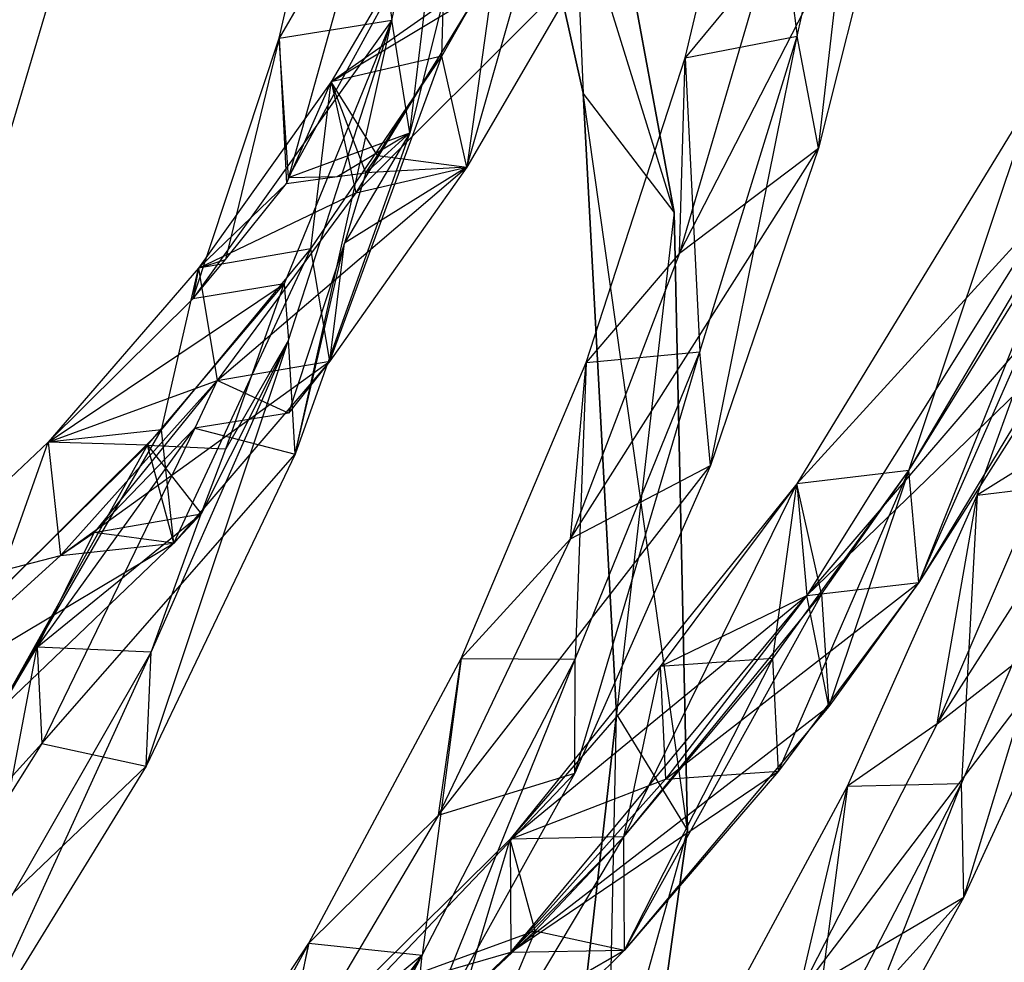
# Model space of a CAD drawing. Extents: x 5.4 to 34.8, y -14.7 to 14.7.
# Tile 189 of 251: x 28.4 to 31, y -0.9 to 1.5. Entities that reach past the tile are written whole.
import ezdxf

# ---------------------------------------------------------------- set-up
doc = ezdxf.new("R2010")
doc.units = 0
doc.header["$LTSCALE"] = 2.54
doc.layers.get('0').update_dxf_attribs({"color": 13, "linetype": 'CONTINUOUS'})

# ---------------------------------------------------------------- blocks, each defined once
blk = doc.blocks.new('BOHO_S_PM_7777_STL')
at = {"color": 0}
for p, q in [((30.1526, 1.027, 19.3975), (29.5598, 2.9329, 19.3975)), ((29.5598, 2.9329, 19.3975), (29.9139, 1.3395, 19.3975)), ((30.1526, 1.027, 19.3975), (29.5598, 2.9329, 19.3975)), ((29.9139, 1.3395, 19.3975), (29.5598, 2.9329, 19.1975)), ((29.5598, 2.9329, 19.1975), (29.9139, 1.3395, 19.1975)), ((29.9139, 1.3395, 19.3975), (29.5598, 2.9329, 19.1975)), ((29.5598, 2.9329, 19.3975), (29.9139, 1.3395, 19.3975)), ((29.5598, 2.9329, 19.1975), (29.9139, 1.3395, 19.1975)), ((30.1526, 1.027, 19.3975), (29.858, 2.6228, 19.3975)), ((29.858, 2.6228, 19.1975), (29.9139, 1.3395, 19.1975)), ((29.858, 2.6228, 19.1975), (29.9139, 1.3395, 19.1975)), ((29.858, 2.6228, 19.1975), (30.1526, 1.027, 19.1975)), ((29.858, 2.6228, 19.1975), (30.1526, 1.027, 19.1975)), ((29.858, 2.6228, 19.1975), (30.1526, 1.027, 19.3975)), ((29.858, 2.6228, 19.1975), (30.1526, 1.027, 19.3975)), ((30.1526, 1.027, 19.3975), (29.858, 2.6228, 19.3975)), ((29.4109, 1.5318, 20.1586), (29.5979, 2.3871, 19.7535)), ((29.4109, 1.5318, 20.1586), (29.5979, 2.3871, 19.7535)), ((29.4583, 1.2357, 20.164), (29.5979, 2.3871, 19.7535)), ((29.4583, 1.2357, 20.164), (29.5979, 2.3871, 19.7535)), ((30.4759, 1.4894, 18.9239), (30.6627, 2.3341, 18.4955)), ((30.4759, 1.4894, 18.9239), (30.6627, 2.3341, 18.4955)), ((30.5318, 1.1952, 18.9428), (30.6627, 2.3341, 18.4955)), ((30.5318, 1.1952, 18.9428), (30.6627, 2.3341, 18.4955)), ((29.1147, 1.4845, 20.1641), (29.3078, 2.3108, 19.7575)), ((29.1147, 1.4845, 20.1641), (29.3078, 2.3108, 19.7575)), ((29.3078, 2.3108, 19.7575), (29.4109, 1.5318, 20.1586)), ((29.3078, 2.3108, 19.7575), (29.4109, 1.5318, 20.1586)), ((30.1812, 1.4331, 18.9191), (30.375, 2.2499, 18.4835)), ((30.1812, 1.4331, 18.9191), (30.375, 2.2499, 18.4835)), ((30.375, 2.2499, 18.4835), (30.4759, 1.4894, 18.9239)), ((30.375, 2.2499, 18.4835), (30.4759, 1.4894, 18.9239)), ((29.1395, 1.1187, 20.2033), (29.6743, 2.0972, 19.7621)), ((29.1395, 1.1187, 20.2033), (29.6743, 2.0972, 19.7621)), ((29.6743, 2.0972, 19.7621), (29.4583, 1.2357, 20.164)), ((29.6743, 2.0972, 19.7621), (29.4583, 1.2357, 20.164)), ((30.1661, 0.9195, 19.0518), (30.7456, 2.047, 18.5218)), ((30.1661, 0.9195, 19.0518), (30.7456, 2.047, 18.5218)), ((30.7456, 2.047, 18.5218), (30.5318, 1.1952, 18.9428)), ((30.7456, 2.047, 18.5218), (30.5318, 1.1952, 18.9428)), ((29.5426, 1.4367, 19.9279), (29.8419, 1.9689, 19.4599)), ((29.5426, 1.4367, 19.9279), (29.8419, 1.9689, 19.4599)), ((29.6075, 1.1457, 19.8953), (29.8419, 1.9689, 19.4599)), ((29.6075, 1.1457, 19.8953), (29.8419, 1.9689, 19.4599)), ((29.3567, 1.8981, 19.8256), (29.1147, 1.4845, 20.1641)), ((29.3567, 1.8981, 19.8256), (29.1147, 1.4845, 20.1641)), ((29.3567, 1.8981, 19.8256), (29.1395, 1.1187, 20.2033)), ((29.3567, 1.8981, 19.8256), (29.1395, 1.1187, 20.2033)), ((29.5554, 1.886, 19.4947), (29.2511, 1.3693, 19.9546)), ((29.5554, 1.886, 19.4947), (29.2511, 1.3693, 19.9546)), ((29.5554, 1.886, 19.4947), (29.2511, 1.3693, 19.9546)), ((29.5426, 1.4367, 19.9279), (29.5554, 1.886, 19.4947)), ((29.5426, 1.4367, 19.9279), (29.5554, 1.886, 19.4947)), ((28.5818, 1.8235, 20.9601), (28.3174, 0.9346, 21.3575)), ((28.5818, 1.8235, 20.9601), (28.3174, 0.9346, 21.3575)), ((29.3161, 1.0783, 19.922), (29.9205, 1.6822, 19.4188)), ((29.3161, 1.0783, 19.922), (29.9205, 1.6822, 19.4188)), ((29.9205, 1.6822, 19.4188), (29.6075, 1.1457, 19.8953)), ((29.9205, 1.6822, 19.4188), (29.6075, 1.1457, 19.8953)), ((29.9205, 1.6822, 19.4188), (29.6075, 1.1457, 19.8953)), ((30.3919, 1.6878, 18.6531), (30.1661, 0.9195, 19.0518)), ((30.3919, 1.6878, 18.6531), (30.1661, 0.9195, 19.0518)), ((30.3919, 1.6878, 18.6531), (30.1812, 1.4331, 18.9191)), ((30.3919, 1.6878, 18.6531), (30.1812, 1.4331, 18.9191)), ((29.6809, 1.6702, 19.7198), (29.2511, 1.3693, 19.9546)), ((29.6809, 1.6702, 19.7198), (29.2511, 1.3693, 19.9546)), ((29.3735, 1.1762, 20.1665), (29.6809, 1.6702, 19.7198)), ((29.3735, 1.1762, 20.1665), (29.6809, 1.6702, 19.7198)), ((29.6809, 1.6702, 19.7198), (29.6075, 1.1457, 19.8953)), ((29.6809, 1.6702, 19.7198), (29.6075, 1.1457, 19.8953)), ((29.2511, 1.3693, 19.9546), (29.634, 1.5993, 19.4536)), ((29.2511, 1.3693, 19.9546), (29.634, 1.5993, 19.4536)), ((29.634, 1.5993, 19.4536), (29.3161, 1.0783, 19.922)), ((29.634, 1.5993, 19.4536), (29.3161, 1.0783, 19.922)), ((29.4109, 1.5318, 20.1586), (28.8885, 0.7993, 20.5025)), ((29.4109, 1.5318, 20.1586), (28.8885, 0.7993, 20.5025)), ((29.1147, 1.4845, 20.1641), (29.4109, 1.5318, 20.1586)), ((29.1147, 1.4845, 20.1641), (29.4109, 1.5318, 20.1586)), ((29.4109, 1.5318, 20.1586), (29.1284, 0.8389, 20.4875)), ((29.4109, 1.5318, 20.1586), (29.1284, 0.8389, 20.4875)), ((29.1395, 0.6913, 20.5597), (29.4109, 1.5318, 20.1586)), ((29.1395, 0.6913, 20.5597), (29.4109, 1.5318, 20.1586)), ((29.1568, 0.3919, 20.5628), (29.4109, 1.5318, 20.1586)), ((29.1568, 0.3919, 20.5628), (29.4109, 1.5318, 20.1586)), ((29.4583, 1.2357, 20.164), (29.4109, 1.5318, 20.1586)), ((29.4583, 1.2357, 20.164), (29.4109, 1.5318, 20.1586)), ((28.8885, 0.7993, 20.5025), (29.1147, 1.4845, 20.1641)), ((28.8885, 0.7993, 20.5025), (29.1147, 1.4845, 20.1641)), ((29.1147, 1.4845, 20.1641), (28.9737, 0.9026, 20.4016)), ((29.1147, 1.4845, 20.1641), (28.9737, 0.9026, 20.4016)), ((29.1147, 1.4845, 20.1641), (29.1342, 1.1027, 20.2111)), ((29.1395, 1.1187, 20.2033), (29.1147, 1.4845, 20.1641)), ((29.1395, 1.1187, 20.2033), (29.1147, 1.4845, 20.1641)), ((29.1147, 1.4845, 20.1641), (29.1342, 1.1027, 20.2111)), ((30.1812, 1.4331, 18.9191), (30.4759, 1.4894, 18.9239)), ((30.1812, 1.4331, 18.9191), (30.4759, 1.4894, 18.9239)), ((30.2203, 0.6601, 19.3426), (30.4759, 1.4894, 18.9239)), ((30.2203, 0.6601, 19.3426), (30.4759, 1.4894, 18.9239)), ((30.248, 0.3617, 19.3556), (30.4759, 1.4894, 18.9239)), ((30.248, 0.3617, 19.3556), (30.4759, 1.4894, 18.9239)), ((30.5318, 1.1952, 18.9428), (30.4759, 1.4894, 18.9239)), ((30.5318, 1.1952, 18.9428), (30.4759, 1.4894, 18.9239)), ((29.1982, 0.9306, 20.3987), (29.5426, 1.4367, 19.9279)), ((29.1982, 0.9306, 20.3987), (29.5426, 1.4367, 19.9279)), ((29.2478, 0.6358, 20.3758), (29.5426, 1.4367, 19.9279)), ((29.2478, 0.6358, 20.3758), (29.5426, 1.4367, 19.9279)), ((29.5426, 1.4367, 19.9279), (29.2511, 1.3693, 19.9546)), ((29.5426, 1.4367, 19.9279), (29.2511, 1.3693, 19.9546)), ((29.6075, 1.1457, 19.8953), (29.5426, 1.4367, 19.9279)), ((29.6075, 1.1457, 19.8953), (29.5426, 1.4367, 19.9279)), ((29.9215, 0.6324, 19.3432), (30.1812, 1.4331, 18.9191)), ((29.9215, 0.6324, 19.3432), (30.1812, 1.4331, 18.9191)), ((30.1661, 0.9195, 19.0518), (30.1812, 1.4331, 18.9191)), ((30.1661, 0.9195, 19.0518), (30.1812, 1.4331, 18.9191)), ((30.1812, 1.4331, 18.9191), (30.2203, 0.6601, 19.3426)), ((30.1812, 1.4331, 18.9191), (30.2203, 0.6601, 19.3426)), ((30.769, 0.3488, 18.5236), (31.3859, 1.395, 17.5722)), ((30.769, 0.3488, 18.5236), (31.3859, 1.395, 17.5722)), ((30.7949, 0.0546, 18.4696), (31.3859, 1.395, 17.5722)), ((30.7949, 0.0546, 18.4696), (31.3859, 1.395, 17.5722)), ((29.2511, 1.3693, 19.9546), (28.9028, 0.8801, 20.417)), ((29.2511, 1.3693, 19.9546), (28.9028, 0.8801, 20.417)), ((29.2511, 1.3693, 19.9546), (28.9028, 0.8801, 20.417)), ((29.1342, 1.1027, 20.2111), (29.2511, 1.3693, 19.9546)), ((29.1342, 1.1027, 20.2111), (29.2511, 1.3693, 19.9546)), ((29.1982, 0.9306, 20.3987), (29.2511, 1.3693, 19.9546)), ((29.1982, 0.9306, 20.3987), (29.2511, 1.3693, 19.9546)), ((29.2511, 1.3693, 19.9546), (29.3161, 1.0783, 19.922)), ((29.2511, 1.3693, 19.9546), (29.3161, 1.0783, 19.922)), ((29.3425, 1.131, 20.2086), (29.2511, 1.3693, 19.9546)), ((29.3735, 1.1762, 20.1665), (29.2511, 1.3693, 19.9546)), ((29.3425, 1.131, 20.2086), (29.2511, 1.3693, 19.9546)), ((29.3735, 1.1762, 20.1665), (29.2511, 1.3693, 19.9546)), ((30.1875, -0.5953, 19.3975), (29.9139, 1.3395, 19.3975)), ((29.9139, 1.3395, 19.3975), (30.0008, -0.2905, 19.3975)), ((30.1875, -0.5953, 19.3975), (29.9139, 1.3395, 19.3975)), ((30.1526, 1.027, 19.3975), (29.9139, 1.3395, 19.3975)), ((30.1526, 1.027, 19.3975), (29.9139, 1.3395, 19.3975)), ((30.0008, -0.2905, 19.3975), (29.9139, 1.3395, 19.1975)), ((29.9139, 1.3395, 19.1975), (30.0008, -0.2905, 19.1975)), ((30.0008, -0.2905, 19.3975), (29.9139, 1.3395, 19.1975)), ((29.9139, 1.3395, 19.3975), (30.0008, -0.2905, 19.3975)), ((29.9139, 1.3395, 19.3975), (29.9139, 1.3395, 19.1975)), ((29.9139, 1.3395, 19.3975), (29.9139, 1.3395, 19.1975)), ((30.1526, 1.027, 19.1975), (29.9139, 1.3395, 19.1975)), ((30.1526, 1.027, 19.1975), (29.9139, 1.3395, 19.1975)), ((29.9139, 1.3395, 19.1975), (30.0008, -0.2905, 19.1975)), ((31.099, 1.3372, 17.6383), (30.4751, 0.314, 18.5741)), ((31.099, 1.3372, 17.6383), (30.4751, 0.314, 18.5741)), ((30.769, 0.3488, 18.5236), (31.099, 1.3372, 17.6383)), ((30.769, 0.3488, 18.5236), (31.099, 1.3372, 17.6383)), ((30.769, 0.3488, 18.5236), (31.099, 1.3372, 17.6383)), ((29.1395, 1.1187, 20.2033), (29.4583, 1.2357, 20.164)), ((29.1395, 1.1187, 20.2033), (29.4583, 1.2357, 20.164)), ((29.4583, 1.2357, 20.164), (29.1568, 0.3919, 20.5628)), ((29.4583, 1.2357, 20.164), (29.1568, 0.3919, 20.5628)), ((29.2672, 1.1208, 20.2095), (29.4583, 1.2357, 20.164)), ((29.2672, 1.1208, 20.2095), (29.4583, 1.2357, 20.164)), ((29.4583, 1.2357, 20.164), (29.2862, 0.9461, 20.2966)), ((29.4583, 1.2357, 20.164), (29.2862, 0.9461, 20.2966)), ((29.3425, 1.131, 20.2086), (29.4583, 1.2357, 20.164)), ((29.3425, 1.131, 20.2086), (29.4583, 1.2357, 20.164)), ((29.8806, 0.1694, 19.4422), (30.5318, 1.1952, 18.9428)), ((29.8806, 0.1694, 19.4422), (30.5318, 1.1952, 18.9428)), ((30.1661, 0.9195, 19.0518), (30.5318, 1.1952, 18.9428)), ((30.1661, 0.9195, 19.0518), (30.5318, 1.1952, 18.9428)), ((30.5318, 1.1952, 18.9428), (30.248, 0.3617, 19.3556)), ((30.5318, 1.1952, 18.9428), (30.248, 0.3617, 19.3556)), ((29.3425, 1.131, 20.2086), (29.3735, 1.1762, 20.1665)), ((29.3425, 1.131, 20.2086), (29.3735, 1.1762, 20.1665)), ((29.3735, 1.1762, 20.1665), (29.6075, 1.1457, 19.8953)), ((29.3735, 1.1762, 20.1665), (29.6075, 1.1457, 19.8953)), ((28.9523, 0.5853, 20.3941), (29.6075, 1.1457, 19.8953)), ((28.9523, 0.5853, 20.3941), (29.6075, 1.1457, 19.8953)), ((29.6075, 1.1457, 19.8953), (29.2478, 0.6358, 20.3758)), ((29.6075, 1.1457, 19.8953), (29.2478, 0.6358, 20.3758)), ((29.6075, 1.1457, 19.8953), (29.2478, 0.6358, 20.3758)), ((29.6075, 1.1457, 19.8953), (29.2862, 0.9461, 20.2966)), ((29.6075, 1.1457, 19.8953), (29.2862, 0.9461, 20.2966)), ((29.3161, 1.0783, 19.922), (29.6075, 1.1457, 19.8953)), ((29.3161, 1.0783, 19.922), (29.6075, 1.1457, 19.8953)), ((29.6075, 1.1457, 19.8953), (29.3425, 1.131, 20.2086)), ((29.6075, 1.1457, 19.8953), (29.3425, 1.131, 20.2086)), ((29.1342, 1.1027, 20.2111), (29.2672, 1.1208, 20.2095)), ((29.1342, 1.1027, 20.2111), (29.2672, 1.1208, 20.2095)), ((29.1395, 1.1187, 20.2033), (29.1342, 1.1027, 20.2111)), ((29.1395, 1.1187, 20.2033), (29.1342, 1.1027, 20.2111)), ((29.1395, 1.1187, 20.2033), (29.2672, 1.1208, 20.2095)), ((29.1395, 1.1187, 20.2033), (29.2672, 1.1208, 20.2095)), ((29.2672, 1.1208, 20.2095), (29.3425, 1.131, 20.2086)), ((29.2672, 1.1208, 20.2095), (29.3425, 1.131, 20.2086)), ((29.3425, 1.131, 20.2086), (29.2862, 0.9461, 20.2966)), ((29.3425, 1.131, 20.2086), (29.2862, 0.9461, 20.2966)), ((29.1342, 1.1027, 20.2111), (28.9028, 0.8801, 20.417)), ((29.1342, 1.1027, 20.2111), (28.9028, 0.8801, 20.417)), ((28.9737, 0.9026, 20.4016), (29.1342, 1.1027, 20.2111)), ((28.9737, 0.9026, 20.4016), (29.1342, 1.1027, 20.2111)), ((30.501, 0.0198, 18.5201), (31.4303, 1.1046, 17.5111)), ((30.501, 0.0198, 18.5201), (31.4303, 1.1046, 17.5111)), ((31.4303, 1.1046, 17.5111), (30.7949, 0.0546, 18.4696)), ((31.4303, 1.1046, 17.5111), (30.7949, 0.0546, 18.4696)), ((28.9028, 0.8801, 20.417), (29.3161, 1.0783, 19.922)), ((28.9028, 0.8801, 20.417), (29.3161, 1.0783, 19.922)), ((29.3161, 1.0783, 19.922), (28.9523, 0.5853, 20.3941)), ((29.3161, 1.0783, 19.922), (28.9523, 0.5853, 20.3941)), ((30.948, 0.2837, 18.0347), (31.2308, 1.0659, 17.5712)), ((30.948, 0.2837, 18.0347), (31.2308, 1.0659, 17.5712)), ((30.4751, 0.314, 18.5741), (31.1434, 1.0468, 17.5773)), ((30.4751, 0.314, 18.5741), (31.1434, 1.0468, 17.5773)), ((31.1434, 1.0468, 17.5773), (30.501, 0.0198, 18.5201)), ((31.1434, 1.0468, 17.5773), (30.501, 0.0198, 18.5201)), ((31.1434, 1.0468, 17.5773), (30.501, 0.0198, 18.5201)), ((30.1526, 1.027, 19.1975), (30.0008, -0.2905, 19.1975)), ((30.1526, 1.027, 19.1975), (30.0008, -0.2905, 19.1975)), ((30.1875, -0.5953, 19.3975), (30.1526, 1.027, 19.3975)), ((30.1526, 1.027, 19.1975), (30.1875, -0.5953, 19.1975)), ((30.1526, 1.027, 19.1975), (30.1875, -0.5953, 19.1975)), ((30.1526, 1.027, 19.1975), (30.1875, -0.5953, 19.3975)), ((30.1526, 1.027, 19.1975), (30.1875, -0.5953, 19.3975)), ((30.1526, 1.027, 19.1975), (30.1526, 1.027, 19.3975)), ((30.1875, -0.5953, 19.3975), (30.1526, 1.027, 19.3975)), ((30.1526, 1.027, 19.1975), (30.1526, 1.027, 19.3975)), ((30.769, 0.3488, 18.5236), (31.1698, 0.9964, 17.9311)), ((30.769, 0.3488, 18.5236), (31.1698, 0.9964, 17.9311)), ((31.1698, 0.9964, 17.9311), (30.7949, 0.0546, 18.4696)), ((31.1698, 0.9964, 17.9311), (30.7949, 0.0546, 18.4696)), ((29.2862, 0.9461, 20.2966), (29.1391, 0.4995, 20.5104)), ((29.2862, 0.9461, 20.2966), (29.1391, 0.4995, 20.5104)), ((29.1568, 0.3919, 20.5628), (29.2862, 0.9461, 20.2966)), ((29.1568, 0.3919, 20.5628), (29.2862, 0.9461, 20.2966)), ((29.2478, 0.6358, 20.3758), (29.2862, 0.9461, 20.2966)), ((29.2478, 0.6358, 20.3758), (29.2862, 0.9461, 20.2966)), ((28.8062, 0.4554, 20.8745), (29.1982, 0.9306, 20.3987)), ((28.8062, 0.4554, 20.8745), (29.1982, 0.9306, 20.3987)), ((28.8385, 0.1577, 20.8625), (29.1982, 0.9306, 20.3987)), ((28.8385, 0.1577, 20.8625), (29.1982, 0.9306, 20.3987)), ((29.1982, 0.9306, 20.3987), (28.9028, 0.8801, 20.417)), ((29.1982, 0.9306, 20.3987), (28.9028, 0.8801, 20.417)), ((29.2478, 0.6358, 20.3758), (29.1982, 0.9306, 20.3987)), ((29.2478, 0.6358, 20.3758), (29.1982, 0.9306, 20.3987)), ((30.1661, 0.9195, 19.0518), (29.8806, 0.1694, 19.4422)), ((30.1661, 0.9195, 19.0518), (29.8806, 0.1694, 19.4422)), ((30.1661, 0.9195, 19.0518), (29.9215, 0.6324, 19.3432)), ((30.1661, 0.9195, 19.0518), (29.9215, 0.6324, 19.3432)), ((28.9028, 0.8801, 20.417), (28.5079, 0.4231, 20.8839)), ((28.9028, 0.8801, 20.417), (28.5079, 0.4231, 20.8839)), ((28.9028, 0.8801, 20.417), (28.5079, 0.4231, 20.8839)), ((28.8062, 0.4554, 20.8745), (28.9028, 0.8801, 20.417)), ((28.8062, 0.4554, 20.8745), (28.9028, 0.8801, 20.417)), ((28.8885, 0.7993, 20.5025), (28.9737, 0.9026, 20.4016)), ((28.8885, 0.7993, 20.5025), (28.9737, 0.9026, 20.4016)), ((28.9028, 0.8801, 20.417), (28.8885, 0.7993, 20.5025)), ((28.9028, 0.8801, 20.417), (28.8885, 0.7993, 20.5025)), ((28.9028, 0.8801, 20.417), (28.9737, 0.9026, 20.4016)), ((28.9028, 0.8801, 20.417), (28.9737, 0.9026, 20.4016)), ((28.9028, 0.8801, 20.417), (28.9523, 0.5853, 20.3941)), ((28.9028, 0.8801, 20.417), (28.9523, 0.5853, 20.3941)), ((28.5079, 0.4231, 20.8839), (29.1284, 0.8389, 20.4875)), ((28.5079, 0.4231, 20.8839), (29.1284, 0.8389, 20.4875)), ((28.7692, 0.4151, 20.9169), (29.1284, 0.8389, 20.4875)), ((28.7692, 0.4151, 20.9169), (29.1284, 0.8389, 20.4875)), ((29.1284, 0.8389, 20.4875), (28.8885, 0.7993, 20.5025)), ((29.1284, 0.8389, 20.4875), (28.8885, 0.7993, 20.5025)), ((28.9749, 0.4059, 20.6977), (29.1284, 0.8389, 20.4875)), ((28.9749, 0.4059, 20.6977), (29.1284, 0.8389, 20.4875)), ((29.1284, 0.8389, 20.4875), (29.1395, 0.6913, 20.5597)), ((29.1284, 0.8389, 20.4875), (29.1395, 0.6913, 20.5597)), ((30.8436, -0.3171, 18.2447), (31.5819, 0.8403, 17.6473)), ((30.8436, -0.3171, 18.2447), (31.5819, 0.8403, 17.6473)), ((28.5079, 0.4231, 20.8839), (28.8885, 0.7993, 20.5025)), ((28.5079, 0.4231, 20.8839), (28.8885, 0.7993, 20.5025)), ((31.2079, 0.7047, 17.8719), (30.501, 0.0198, 18.5201)), ((31.2079, 0.7047, 17.8719), (30.501, 0.0198, 18.5201)), ((31.2079, 0.7047, 17.8719), (30.7949, 0.0546, 18.4696)), ((31.2079, 0.7047, 17.8719), (30.7949, 0.0546, 18.4696)), ((28.7655, -0.4282, 20.9601), (29.1395, 0.6913, 20.5597)), ((28.7655, -0.4282, 20.9601), (29.1395, 0.6913, 20.5597)), ((28.7789, -0.1286, 20.9587), (29.1395, 0.6913, 20.5597)), ((28.7789, -0.1286, 20.9587), (29.1395, 0.6913, 20.5597)), ((29.1395, 0.6913, 20.5597), (28.91, 0.2347, 20.7812)), ((29.1395, 0.6913, 20.5597), (28.91, 0.2347, 20.7812)), ((29.1395, 0.6913, 20.5597), (28.9749, 0.4059, 20.6977)), ((29.1395, 0.6913, 20.5597), (28.9749, 0.4059, 20.6977)), ((29.1568, 0.3919, 20.5628), (29.1395, 0.6913, 20.5597)), ((29.1568, 0.3919, 20.5628), (29.1395, 0.6913, 20.5597)), ((29.8916, -0.4466, 19.7621), (30.2203, 0.6601, 19.3426)), ((29.8916, -0.4466, 19.7621), (30.2203, 0.6601, 19.3426)), ((29.8929, -0.1468, 19.7535), (30.2203, 0.6601, 19.3426)), ((29.8929, -0.1468, 19.7535), (30.2203, 0.6601, 19.3426)), ((29.9215, 0.6324, 19.3432), (30.2203, 0.6601, 19.3426)), ((29.9215, 0.6324, 19.3432), (30.2203, 0.6601, 19.3426)), ((30.248, 0.3617, 19.3556), (30.2203, 0.6601, 19.3426)), ((30.248, 0.3617, 19.3556), (30.2203, 0.6601, 19.3426)), ((28.5403, 0.1253, 20.8719), (29.2478, 0.6358, 20.3758)), ((28.5403, 0.1253, 20.8719), (29.2478, 0.6358, 20.3758)), ((29.2478, 0.6358, 20.3758), (28.8385, 0.1577, 20.8625)), ((29.2478, 0.6358, 20.3758), (28.8385, 0.1577, 20.8625)), ((28.9523, 0.5853, 20.3941), (29.2478, 0.6358, 20.3758)), ((28.9523, 0.5853, 20.3941), (29.2478, 0.6358, 20.3758)), ((28.9523, 0.5853, 20.3941), (29.2478, 0.6358, 20.3758)), ((29.2478, 0.6358, 20.3758), (29.1391, 0.4995, 20.5104)), ((29.2478, 0.6358, 20.3758), (29.1391, 0.4995, 20.5104)), ((29.5929, -0.1454, 19.7575), (29.9215, 0.6324, 19.3432)), ((29.5929, -0.1454, 19.7575), (29.9215, 0.6324, 19.3432)), ((29.8806, 0.1694, 19.4422), (29.9215, 0.6324, 19.3432)), ((29.8806, 0.1694, 19.4422), (29.9215, 0.6324, 19.3432)), ((29.9215, 0.6324, 19.3432), (29.8929, -0.1468, 19.7535)), ((29.9215, 0.6324, 19.3432), (29.8929, -0.1468, 19.7535)), ((28.5079, 0.4231, 20.8839), (28.9523, 0.5853, 20.3941)), ((28.5079, 0.4231, 20.8839), (28.9523, 0.5853, 20.3941)), ((28.9523, 0.5853, 20.3941), (28.5403, 0.1253, 20.8719)), ((28.9523, 0.5853, 20.3941), (28.5403, 0.1253, 20.8719)), ((28.9523, 0.5853, 20.3941), (28.5403, 0.1253, 20.8719)), ((28.9523, 0.5853, 20.3941), (28.6287, 0.186, 20.8093)), ((28.9523, 0.5853, 20.3941), (28.6287, 0.186, 20.8093)), ((28.9523, 0.5853, 20.3941), (28.8936, 0.4596, 20.5259)), ((28.9523, 0.5853, 20.3941), (28.8936, 0.4596, 20.5259)), ((29.1391, 0.4995, 20.5104), (28.9523, 0.5853, 20.3941)), ((29.1391, 0.4995, 20.5104), (28.9523, 0.5853, 20.3941)), ((29.1391, 0.4995, 20.5104), (28.8936, 0.4596, 20.5259)), ((29.1391, 0.4995, 20.5104), (28.8936, 0.4596, 20.5259)), ((28.364, 0.0161, 21.3575), (28.8062, 0.4554, 20.8745)), ((28.364, 0.0161, 21.3575), (28.8062, 0.4554, 20.8745)), ((28.3771, -0.2836, 21.3575), (28.8062, 0.4554, 20.8745)), ((28.3771, -0.2836, 21.3575), (28.8062, 0.4554, 20.8745)), ((28.4792, -0.1152, 20.962), (28.8936, 0.4596, 20.5259)), ((28.4792, -0.1152, 20.962), (28.8936, 0.4596, 20.5259)), ((28.8936, 0.4596, 20.5259), (28.4914, -0.3689, 20.94)), ((28.8936, 0.4596, 20.5259), (28.4914, -0.3689, 20.94)), ((28.8062, 0.4554, 20.8745), (28.5079, 0.4231, 20.8839)), ((28.8062, 0.4554, 20.8745), (28.5079, 0.4231, 20.8839)), ((28.8936, 0.4596, 20.5259), (28.6287, 0.186, 20.8093)), ((28.8936, 0.4596, 20.5259), (28.6287, 0.186, 20.8093)), ((28.8385, 0.1577, 20.8625), (28.8062, 0.4554, 20.8745)), ((28.8385, 0.1577, 20.8625), (28.8062, 0.4554, 20.8745)), ((28.8936, 0.4596, 20.5259), (29.1568, 0.3919, 20.5628)), ((28.8936, 0.4596, 20.5259), (29.1568, 0.3919, 20.5628)), ((28.5079, 0.4231, 20.8839), (28.0643, 0.003, 21.3575)), ((28.5079, 0.4231, 20.8839), (28.0643, 0.003, 21.3575)), ((28.364, 0.0161, 21.3575), (28.5079, 0.4231, 20.8839)), ((28.364, 0.0161, 21.3575), (28.5079, 0.4231, 20.8839)), ((28.364, 0.0161, 21.3575), (28.5079, 0.4231, 20.8839)), ((28.364, 0.0161, 21.3575), (28.7692, 0.4151, 20.9169)), ((28.364, 0.0161, 21.3575), (28.7692, 0.4151, 20.9169)), ((28.3771, -0.2836, 21.3575), (28.7692, 0.4151, 20.9169)), ((28.3771, -0.2836, 21.3575), (28.7692, 0.4151, 20.9169)), ((28.5079, 0.4231, 20.8839), (28.5403, 0.1253, 20.8719)), ((28.5079, 0.4231, 20.8839), (28.5403, 0.1253, 20.8719)), ((28.7692, 0.4151, 20.9169), (28.5079, 0.4231, 20.8839)), ((28.7692, 0.4151, 20.9169), (28.5079, 0.4231, 20.8839)), ((28.7692, 0.4151, 20.9169), (28.9749, 0.4059, 20.6977)), ((28.7692, 0.4151, 20.9169), (28.9749, 0.4059, 20.6977)), ((28.7692, 0.4151, 20.9169), (28.91, 0.2347, 20.7812)), ((28.8385, 0.1577, 20.8625), (28.7692, 0.4151, 20.9169)), ((28.8385, 0.1577, 20.8625), (28.7692, 0.4151, 20.9169)), ((28.7692, 0.4151, 20.9169), (28.91, 0.2347, 20.7812)), ((31.1568, 0.4147, 17.8252), (30.8436, -0.3171, 18.2447)), ((31.1568, 0.4147, 17.8252), (30.8436, -0.3171, 18.2447)), ((31.1568, 0.4147, 17.8252), (30.948, 0.2837, 18.0347)), ((31.1568, 0.4147, 17.8252), (30.948, 0.2837, 18.0347)), ((28.4914, -0.3689, 20.94), (29.1568, 0.3919, 20.5628)), ((28.4914, -0.3689, 20.94), (29.1568, 0.3919, 20.5628)), ((29.1568, 0.3919, 20.5628), (28.7655, -0.4282, 20.9601)), ((29.1568, 0.3919, 20.5628), (28.7655, -0.4282, 20.9601)), ((28.91, 0.2347, 20.7812), (28.9749, 0.4059, 20.6977)), ((28.91, 0.2347, 20.7812), (28.9749, 0.4059, 20.6977)), ((29.5333, -0.5567, 19.8256), (30.248, 0.3617, 19.3556)), ((29.5333, -0.5567, 19.8256), (30.248, 0.3617, 19.3556)), ((29.8806, 0.1694, 19.4422), (30.248, 0.3617, 19.3556)), ((29.8806, 0.1694, 19.4422), (30.248, 0.3617, 19.3556)), ((30.248, 0.3617, 19.3556), (29.8916, -0.4466, 19.7621)), ((30.248, 0.3617, 19.3556), (29.8916, -0.4466, 19.7621)), ((30.4118, -0.1457, 18.9926), (30.769, 0.3488, 18.5236)), ((30.4118, -0.1457, 18.9926), (30.769, 0.3488, 18.5236)), ((30.4263, -0.4416, 18.9443), (30.769, 0.3488, 18.5236)), ((30.4263, -0.4416, 18.9443), (30.769, 0.3488, 18.5236)), ((30.769, 0.3488, 18.5236), (30.4751, 0.314, 18.5741)), ((30.769, 0.3488, 18.5236), (30.4751, 0.314, 18.5741)), ((30.769, 0.3488, 18.5236), (30.4751, 0.314, 18.5741)), ((30.5399, 0.0236, 18.8297), (30.769, 0.3488, 18.5236)), ((30.5399, 0.0236, 18.8297), (30.769, 0.3488, 18.5236)), ((30.769, 0.3488, 18.5236), (30.5585, -0.2717, 18.7793)), ((30.769, 0.3488, 18.5236), (30.5585, -0.2717, 18.7793)), ((30.7949, 0.0546, 18.4696), (30.769, 0.3488, 18.5236)), ((30.7949, 0.0546, 18.4696), (30.769, 0.3488, 18.5236)), ((30.7949, 0.0546, 18.4696), (30.769, 0.3488, 18.5236)), ((30.7949, 0.0546, 18.4696), (30.769, 0.3488, 18.5236)), ((30.4751, 0.314, 18.5741), (29.7221, -0.6198, 19.4947)), ((30.4751, 0.314, 18.5741), (29.7221, -0.6198, 19.4947)), ((30.0203, -0.6139, 19.4599), (30.4751, 0.314, 18.5741)), ((30.0203, -0.6139, 19.4599), (30.4751, 0.314, 18.5741)), ((30.4751, 0.314, 18.5741), (30.1153, -0.1667, 19.0352)), ((30.4751, 0.314, 18.5741), (30.1153, -0.1667, 19.0352)), ((30.4118, -0.1457, 18.9926), (30.4751, 0.314, 18.5741)), ((30.4118, -0.1457, 18.9926), (30.4751, 0.314, 18.5741)), ((30.4751, 0.314, 18.5741), (30.501, 0.0198, 18.5201)), ((30.4751, 0.314, 18.5741), (30.501, 0.0198, 18.5201)), ((30.5399, 0.0236, 18.8297), (30.4751, 0.314, 18.5741)), ((30.5399, 0.0236, 18.8297), (30.4751, 0.314, 18.5741)), ((30.4751, 0.314, 18.5741), (30.501, 0.0198, 18.5201)), ((30.9077, -0.4736, 18.4955), (31.2452, 0.3195, 18.0552)), ((30.9077, -0.4736, 18.4955), (31.2452, 0.3195, 18.0552)), ((30.9134, -0.7724, 18.5218), (31.2452, 0.3195, 18.0552)), ((30.9134, -0.7724, 18.5218), (31.2452, 0.3195, 18.0552)), ((30.948, 0.2837, 18.0347), (31.2452, 0.3195, 18.0552)), ((30.948, 0.2837, 18.0347), (31.2452, 0.3195, 18.0552)), ((30.6079, -0.4804, 18.4835), (30.948, 0.2837, 18.0347)), ((30.6079, -0.4804, 18.4835), (30.948, 0.2837, 18.0347)), ((30.8436, -0.3171, 18.2447), (30.948, 0.2837, 18.0347)), ((30.8436, -0.3171, 18.2447), (30.948, 0.2837, 18.0347)), ((30.948, 0.2837, 18.0347), (30.9077, -0.4736, 18.4955)), ((30.948, 0.2837, 18.0347), (30.9077, -0.4736, 18.4955)), ((28.4792, -0.1152, 20.962), (28.91, 0.2347, 20.7812)), ((28.4792, -0.1152, 20.962), (28.91, 0.2347, 20.7812)), ((28.6287, 0.186, 20.8093), (28.91, 0.2347, 20.7812)), ((28.6287, 0.186, 20.8093), (28.91, 0.2347, 20.7812)), ((28.7789, -0.1286, 20.9587), (28.91, 0.2347, 20.7812)), ((28.7789, -0.1286, 20.9587), (28.91, 0.2347, 20.7812)), ((28.91, 0.2347, 20.7812), (28.8385, 0.1577, 20.8625)), ((28.91, 0.2347, 20.7812), (28.8385, 0.1577, 20.8625)), ((28.4792, -0.1152, 20.962), (28.6287, 0.186, 20.8093)), ((28.4792, -0.1152, 20.962), (28.6287, 0.186, 20.8093)), ((28.5403, 0.1253, 20.8719), (28.6287, 0.186, 20.8093)), ((28.5403, 0.1253, 20.8719), (28.6287, 0.186, 20.8093)), ((28.8385, 0.1577, 20.8625), (28.6287, 0.186, 20.8093)), ((28.8385, 0.1577, 20.8625), (28.6287, 0.186, 20.8093)), ((28.0774, -0.2967, 21.3575), (28.8385, 0.1577, 20.8625)), ((28.0774, -0.2967, 21.3575), (28.8385, 0.1577, 20.8625)), ((28.8385, 0.1577, 20.8625), (28.3771, -0.2836, 21.3575)), ((28.8385, 0.1577, 20.8625), (28.3771, -0.2836, 21.3575)), ((28.8385, 0.1577, 20.8625), (28.3771, -0.2836, 21.3575)), ((28.5403, 0.1253, 20.8719), (28.8385, 0.1577, 20.8625)), ((28.5403, 0.1253, 20.8719), (28.8385, 0.1577, 20.8625)), ((28.5403, 0.1253, 20.8719), (28.8385, 0.1577, 20.8625)), ((29.8806, 0.1694, 19.4422), (29.5333, -0.5567, 19.8256)), ((29.8806, 0.1694, 19.4422), (29.5333, -0.5567, 19.8256)), ((29.8806, 0.1694, 19.4422), (29.5929, -0.1454, 19.7575)), ((29.8806, 0.1694, 19.4422), (29.5929, -0.1454, 19.7575)), ((28.0643, 0.003, 21.3575), (28.5403, 0.1253, 20.8719)), ((28.0643, 0.003, 21.3575), (28.5403, 0.1253, 20.8719)), ((28.5403, 0.1253, 20.8719), (28.0774, -0.2967, 21.3575)), ((28.5403, 0.1253, 20.8719), (28.0774, -0.2967, 21.3575)), ((30.1298, -0.4626, 18.987), (30.7949, 0.0546, 18.4696)), ((30.1298, -0.4626, 18.987), (30.7949, 0.0546, 18.4696)), ((30.7949, 0.0546, 18.4696), (30.4263, -0.4416, 18.9443)), ((30.7949, 0.0546, 18.4696), (30.4263, -0.4416, 18.9443)), ((30.501, 0.0198, 18.5201), (30.7949, 0.0546, 18.4696)), ((30.501, 0.0198, 18.5201), (30.7949, 0.0546, 18.4696)), ((30.501, 0.0198, 18.5201), (30.7949, 0.0546, 18.4696)), ((30.501, 0.0198, 18.5201), (30.7949, 0.0546, 18.4696)), ((30.7949, 0.0546, 18.4696), (30.5585, -0.2717, 18.7793)), ((30.7949, 0.0546, 18.4696), (30.5585, -0.2717, 18.7793)), ((29.7221, -0.6198, 19.4947), (30.501, 0.0198, 18.5201)), ((29.7221, -0.6198, 19.4947), (30.501, 0.0198, 18.5201)), ((29.7238, -0.9171, 19.4536), (30.501, 0.0198, 18.5201)), ((29.7238, -0.9171, 19.4536), (30.501, 0.0198, 18.5201)), ((30.0203, -0.6139, 19.4599), (30.5399, 0.0236, 18.8297)), ((30.0203, -0.6139, 19.4599), (30.5399, 0.0236, 18.8297)), ((30.5399, 0.0236, 18.8297), (30.022, -0.9111, 19.4188)), ((30.5399, 0.0236, 18.8297), (30.022, -0.9111, 19.4188)), ((30.1153, -0.1667, 19.0352), (30.501, 0.0198, 18.5201)), ((30.1153, -0.1667, 19.0352), (30.501, 0.0198, 18.5201)), ((30.501, 0.0198, 18.5201), (30.1298, -0.4626, 18.987)), ((30.501, 0.0198, 18.5201), (30.1298, -0.4626, 18.987)), ((30.4788, -1.0278, 18.6531), (31.2784, 0.0234, 18.0906)), ((30.4788, -1.0278, 18.6531), (31.2784, 0.0234, 18.0906)), ((30.5585, -0.2717, 18.7793), (30.501, 0.0198, 18.5201)), ((30.5585, -0.2717, 18.7793), (30.501, 0.0198, 18.5201)), ((30.5399, 0.0236, 18.8297), (30.5585, -0.2717, 18.7793)), ((30.5399, 0.0236, 18.8297), (30.5585, -0.2717, 18.7793)), ((30.8436, -0.3171, 18.2447), (31.2784, 0.0234, 18.0906)), ((30.8436, -0.3171, 18.2447), (31.2784, 0.0234, 18.0906)), ((31.2784, 0.0234, 18.0906), (30.9134, -0.7724, 18.5218)), ((31.2784, 0.0234, 18.0906), (30.9134, -0.7724, 18.5218)), ((28.0277, -0.8774, 21.3575), (28.4792, -0.1152, 20.962)), ((28.0277, -0.8774, 21.3575), (28.4792, -0.1152, 20.962)), ((28.28, -1.2184, 21.3575), (28.7789, -0.1286, 20.9587)), ((28.28, -1.2184, 21.3575), (28.7789, -0.1286, 20.9587)), ((28.3244, -0.9217, 21.3575), (28.4792, -0.1152, 20.962)), ((28.3244, -0.9217, 21.3575), (28.4792, -0.1152, 20.962)), ((28.3244, -0.9217, 21.3575), (28.7789, -0.1286, 20.9587)), ((28.3244, -0.9217, 21.3575), (28.7789, -0.1286, 20.9587)), ((28.4792, -0.1152, 20.962), (28.4914, -0.3689, 20.94)), ((28.4792, -0.1152, 20.962), (28.4914, -0.3689, 20.94)), ((28.7789, -0.1286, 20.9587), (28.4792, -0.1152, 20.962)), ((28.7789, -0.1286, 20.9587), (28.4792, -0.1152, 20.962)), ((28.7655, -0.4282, 20.9601), (28.7789, -0.1286, 20.9587)), ((28.7655, -0.4282, 20.9601), (28.7789, -0.1286, 20.9587)), ((29.1925, -0.8935, 20.1641), (29.5929, -0.1454, 19.7575)), ((29.1925, -0.8935, 20.1641), (29.5929, -0.1454, 19.7575)), ((29.46, -1.2228, 20.164), (29.8929, -0.1468, 19.7535)), ((29.46, -1.2228, 20.164), (29.8929, -0.1468, 19.7535)), ((29.5929, -0.1454, 19.7575), (29.4909, -0.9245, 20.1586)), ((29.5929, -0.1454, 19.7575), (29.4909, -0.9245, 20.1586)), ((29.4909, -0.9245, 20.1586), (29.8929, -0.1468, 19.7535)), ((29.4909, -0.9245, 20.1586), (29.8929, -0.1468, 19.7535)), ((29.5333, -0.5567, 19.8256), (29.5929, -0.1454, 19.7575)), ((29.5333, -0.5567, 19.8256), (29.5929, -0.1454, 19.7575)), ((29.5929, -0.1454, 19.7575), (29.8929, -0.1468, 19.7535)), ((29.5929, -0.1454, 19.7575), (29.8929, -0.1468, 19.7535)), ((29.8916, -0.4466, 19.7621), (29.8929, -0.1468, 19.7535)), ((29.8916, -0.4466, 19.7621), (29.8929, -0.1468, 19.7535)), ((30.0203, -0.6139, 19.4599), (30.4118, -0.1457, 18.9926)), ((30.0203, -0.6139, 19.4599), (30.4118, -0.1457, 18.9926)), ((30.022, -0.9111, 19.4188), (30.4118, -0.1457, 18.9926)), ((30.022, -0.9111, 19.4188), (30.4118, -0.1457, 18.9926)), ((30.4118, -0.1457, 18.9926), (30.1153, -0.1667, 19.0352)), ((30.4118, -0.1457, 18.9926), (30.1153, -0.1667, 19.0352)), ((30.4263, -0.4416, 18.9443), (30.4118, -0.1457, 18.9926)), ((30.4263, -0.4416, 18.9443), (30.4118, -0.1457, 18.9926)), ((30.1153, -0.1667, 19.0352), (29.7221, -0.6198, 19.4947)), ((30.1153, -0.1667, 19.0352), (29.7221, -0.6198, 19.4947)), ((30.0203, -0.6139, 19.4599), (30.1153, -0.1667, 19.0352)), ((30.0203, -0.6139, 19.4599), (30.1153, -0.1667, 19.0352)), ((30.1153, -0.1667, 19.0352), (30.1298, -0.4626, 18.987)), ((30.1153, -0.1667, 19.0352), (30.1298, -0.4626, 18.987)), ((30.5585, -0.2717, 18.7793), (29.7238, -0.9171, 19.4536)), ((30.5585, -0.2717, 18.7793), (29.7238, -0.9171, 19.4536)), ((30.5585, -0.2717, 18.7793), (30.022, -0.9111, 19.4188)), ((30.5585, -0.2717, 18.7793), (30.022, -0.9111, 19.4188)), ((30.0008, -0.2905, 19.3975), (29.8182, -1.9125, 19.3975)), ((29.8182, -1.9125, 19.3975), (30.0008, -0.2905, 19.1975)), ((30.0008, -0.2905, 19.1975), (29.8182, -1.9125, 19.1975)), ((29.8182, -1.9125, 19.3975), (30.0008, -0.2905, 19.1975)), ((30.0008, -0.2905, 19.3975), (29.8182, -1.9125, 19.3975)), ((30.0008, -0.2905, 19.1975), (29.8182, -1.9125, 19.1975)), ((29.9616, -2.2022, 19.3975), (30.0008, -0.2905, 19.3975)), ((29.9616, -2.2022, 19.3975), (30.0008, -0.2905, 19.3975)), ((30.1875, -0.5953, 19.3975), (30.0008, -0.2905, 19.3975)), ((30.1875, -0.5953, 19.3975), (30.0008, -0.2905, 19.3975)), ((30.0008, -0.2905, 19.3975), (30.0008, -0.2905, 19.1975)), ((30.0008, -0.2905, 19.3975), (30.0008, -0.2905, 19.1975)), ((30.1875, -0.5953, 19.1975), (30.0008, -0.2905, 19.1975)), ((30.1875, -0.5953, 19.1975), (30.0008, -0.2905, 19.1975)), ((30.8436, -0.3171, 18.2447), (30.4788, -1.0278, 18.6531)), ((30.8436, -0.3171, 18.2447), (30.4788, -1.0278, 18.6531)), ((30.8436, -0.3171, 18.2447), (30.6079, -0.4804, 18.4835)), ((30.8436, -0.3171, 18.2447), (30.6079, -0.4804, 18.4835)), ((28.4914, -0.3689, 20.94), (27.9833, -1.1741, 21.3575)), ((28.4914, -0.3689, 20.94), (27.9833, -1.1741, 21.3575)), ((28.0277, -0.8774, 21.3575), (28.4914, -0.3689, 20.94)), ((28.0277, -0.8774, 21.3575), (28.4914, -0.3689, 20.94)), ((28.4914, -0.3689, 20.94), (28.7655, -0.4282, 20.9601)), ((28.4914, -0.3689, 20.94), (28.7655, -0.4282, 20.9601)), ((27.9833, -1.1741, 21.3575), (28.7655, -0.4282, 20.9601)), ((27.9833, -1.1741, 21.3575), (28.7655, -0.4282, 20.9601)), ((28.7655, -0.4282, 20.9601), (28.28, -1.2184, 21.3575)), ((28.7655, -0.4282, 20.9601), (28.28, -1.2184, 21.3575)), ((29.1218, -1.2533, 20.2033), (29.8916, -0.4466, 19.7621)), ((29.1218, -1.2533, 20.2033), (29.8916, -0.4466, 19.7621)), ((29.8916, -0.4466, 19.7621), (29.46, -1.2228, 20.164)), ((29.8916, -0.4466, 19.7621), (29.46, -1.2228, 20.164)), ((29.5333, -0.5567, 19.8256), (29.8916, -0.4466, 19.7621)), ((29.5333, -0.5567, 19.8256), (29.8916, -0.4466, 19.7621)), ((29.7221, -0.6198, 19.4947), (30.1298, -0.4626, 18.987)), ((29.7221, -0.6198, 19.4947), (30.1298, -0.4626, 18.987)), ((29.7238, -0.9171, 19.4536), (30.4263, -0.4416, 18.9443)), ((29.7238, -0.9171, 19.4536), (30.4263, -0.4416, 18.9443)), ((30.1298, -0.4626, 18.987), (29.7238, -0.9171, 19.4536)), ((30.1298, -0.4626, 18.987), (29.7238, -0.9171, 19.4536)), ((30.4263, -0.4416, 18.9443), (30.022, -0.9111, 19.4188)), ((30.4263, -0.4416, 18.9443), (30.022, -0.9111, 19.4188)), ((30.1298, -0.4626, 18.987), (30.4263, -0.4416, 18.9443)), ((30.1298, -0.4626, 18.987), (30.4263, -0.4416, 18.9443)), ((30.2094, -1.2193, 18.9191), (30.6079, -0.4804, 18.4835)), ((30.2094, -1.2193, 18.9191), (30.6079, -0.4804, 18.4835)), ((30.4788, -1.0278, 18.6531), (30.6079, -0.4804, 18.4835)), ((30.4788, -1.0278, 18.6531), (30.6079, -0.4804, 18.4835)), ((30.4864, -1.5398, 18.9428), (30.9077, -0.4736, 18.4955)), ((30.4864, -1.5398, 18.9428), (30.9077, -0.4736, 18.4955)), ((30.5086, -1.2412, 18.9239), (30.9077, -0.4736, 18.4955)), ((30.5086, -1.2412, 18.9239), (30.9077, -0.4736, 18.4955)), ((30.6079, -0.4804, 18.4835), (30.5086, -1.2412, 18.9239)), ((30.6079, -0.4804, 18.4835), (30.5086, -1.2412, 18.9239)), ((30.6079, -0.4804, 18.4835), (30.9077, -0.4736, 18.4955)), ((30.6079, -0.4804, 18.4835), (30.9077, -0.4736, 18.4955)), ((30.9134, -0.7724, 18.5218), (30.9077, -0.4736, 18.4955)), ((30.9134, -0.7724, 18.5218), (30.9077, -0.4736, 18.4955)), ((29.5333, -0.5567, 19.8256), (29.1218, -1.2533, 20.2033)), ((29.5333, -0.5567, 19.8256), (29.1218, -1.2533, 20.2033)), ((29.5333, -0.5567, 19.8256), (29.1925, -0.8935, 20.1641)), ((29.5333, -0.5567, 19.8256), (29.1925, -0.8935, 20.1641)), ((29.7221, -0.6198, 19.4947), (29.2944, -1.0401, 19.9546)), ((29.7221, -0.6198, 19.4947), (29.2944, -1.0401, 19.9546)), ((29.7221, -0.6198, 19.4947), (29.2944, -1.0401, 19.9546)), ((29.5808, -1.3484, 19.8953), (30.0203, -0.6139, 19.4599)), ((29.5808, -1.3484, 19.8953), (30.0203, -0.6139, 19.4599)), ((29.5934, -1.0505, 19.9279), (30.0203, -0.6139, 19.4599)), ((29.5934, -1.0505, 19.9279), (30.0203, -0.6139, 19.4599)), ((29.5934, -1.0505, 19.9279), (29.7221, -0.6198, 19.4947)), ((29.5934, -1.0505, 19.9279), (29.7221, -0.6198, 19.4947)), ((30.0203, -0.6139, 19.4599), (29.7221, -0.6198, 19.4947)), ((30.0203, -0.6139, 19.4599), (29.7221, -0.6198, 19.4947)), ((30.0203, -0.6139, 19.4599), (29.7221, -0.6198, 19.4947)), ((30.0203, -0.6139, 19.4599), (29.7221, -0.6198, 19.4947)), ((29.7221, -0.6198, 19.4947), (29.7238, -0.9171, 19.4536)), ((29.7221, -0.6198, 19.4947), (29.7238, -0.9171, 19.4536)), ((29.7875, -0.8608, 19.7198), (29.7221, -0.6198, 19.4947)), ((29.7875, -0.8608, 19.7198), (29.7221, -0.6198, 19.4947)), ((29.7221, -0.6198, 19.4947), (29.7238, -0.9171, 19.4536)), ((29.7875, -0.8608, 19.7198), (30.0203, -0.6139, 19.4599)), ((29.7875, -0.8608, 19.7198), (30.0203, -0.6139, 19.4599)), ((30.1875, -0.5953, 19.1975), (29.8182, -1.9125, 19.1975)), ((30.1875, -0.5953, 19.1975), (29.8182, -1.9125, 19.1975)), ((29.9616, -2.2022, 19.3975), (30.1875, -0.5953, 19.3975)), ((30.1875, -0.5953, 19.1975), (29.9616, -2.2022, 19.1975)), ((30.1875, -0.5953, 19.1975), (29.9616, -2.2022, 19.1975)), ((30.1875, -0.5953, 19.1975), (29.9616, -2.2022, 19.3975)), ((30.1875, -0.5953, 19.1975), (29.9616, -2.2022, 19.3975)), ((29.9616, -2.2022, 19.3975), (30.1875, -0.5953, 19.3975)), ((30.022, -0.9111, 19.4188), (30.0203, -0.6139, 19.4599)), ((30.022, -0.9111, 19.4188), (30.0203, -0.6139, 19.4599)), ((30.022, -0.9111, 19.4188), (30.0203, -0.6139, 19.4599)), ((30.022, -0.9111, 19.4188), (30.0203, -0.6139, 19.4599)), ((30.1875, -0.5953, 19.1975), (30.1875, -0.5953, 19.3975)), ((30.1875, -0.5953, 19.1975), (30.1875, -0.5953, 19.3975)), ((30.0618, -1.7115, 19.0518), (30.9134, -0.7724, 18.5218)), ((30.0618, -1.7115, 19.0518), (30.9134, -0.7724, 18.5218)), ((30.4788, -1.0278, 18.6531), (30.9134, -0.7724, 18.5218)), ((30.4788, -1.0278, 18.6531), (30.9134, -0.7724, 18.5218)), ((30.9134, -0.7724, 18.5218), (30.4864, -1.5398, 18.9428)), ((30.9134, -0.7724, 18.5218), (30.4864, -1.5398, 18.9428)), ((29.7875, -0.8608, 19.7198), (29.2944, -1.0401, 19.9546)), ((29.7875, -0.8608, 19.7198), (29.2944, -1.0401, 19.9546)), ((29.3627, -1.2584, 20.1665), (29.7875, -0.8608, 19.7198)), ((29.3627, -1.2584, 20.1665), (29.7875, -0.8608, 19.7198)), ((29.7875, -0.8608, 19.7198), (29.5808, -1.3484, 19.8953)), ((29.7875, -0.8608, 19.7198), (29.5808, -1.3484, 19.8953)), ((29.7875, -0.8608, 19.7198), (30.022, -0.9111, 19.4188)), ((29.7875, -0.8608, 19.7198), (30.022, -0.9111, 19.4188)), ((28.7966, -1.4969, 20.5025), (29.1925, -0.8935, 20.1641)), ((28.7966, -1.4969, 20.5025), (29.1925, -0.8935, 20.1641)), ((29.1925, -0.8935, 20.1641), (28.9057, -1.4192, 20.4016)), ((29.1925, -0.8935, 20.1641), (28.9057, -1.4192, 20.4016)), ((29.1925, -0.8935, 20.1641), (29.1125, -1.2674, 20.2111)), ((29.1925, -0.8935, 20.1641), (29.1125, -1.2674, 20.2111)), ((29.1218, -1.2533, 20.2033), (29.1925, -0.8935, 20.1641)), ((29.1218, -1.2533, 20.2033), (29.1925, -0.8935, 20.1641)), ((29.1925, -0.8935, 20.1641), (29.4909, -0.9245, 20.1586)), ((29.1925, -0.8935, 20.1641), (29.4909, -0.9245, 20.1586)), ((29.4909, -0.9245, 20.1586), (28.7966, -1.4969, 20.5025)), ((29.4909, -0.9245, 20.1586), (28.7966, -1.4969, 20.5025)), ((28.9504, -1.9599, 20.5628), (29.4909, -0.9245, 20.1586)), ((28.9504, -1.9599, 20.5628), (29.4909, -0.9245, 20.1586)), ((29.0111, -1.6662, 20.5597), (29.4909, -0.9245, 20.1586)), ((29.0111, -1.6662, 20.5597), (29.4909, -0.9245, 20.1586)), ((29.4909, -0.9245, 20.1586), (29.0386, -1.5207, 20.4875)), ((29.4909, -0.9245, 20.1586), (29.0386, -1.5207, 20.4875)), ((29.2819, -1.338, 19.922), (30.022, -0.9111, 19.4188)), ((29.2819, -1.338, 19.922), (30.022, -0.9111, 19.4188)), ((29.7238, -0.9171, 19.4536), (29.2819, -1.338, 19.922)), ((29.7238, -0.9171, 19.4536), (29.2819, -1.338, 19.922)), ((29.2944, -1.0401, 19.9546), (29.7238, -0.9171, 19.4536)), ((29.2944, -1.0401, 19.9546), (29.7238, -0.9171, 19.4536)), ((29.46, -1.2228, 20.164), (29.4909, -0.9245, 20.1586)), ((29.46, -1.2228, 20.164), (29.4909, -0.9245, 20.1586)), ((30.022, -0.9111, 19.4188), (29.5808, -1.3484, 19.8953)), ((30.022, -0.9111, 19.4188), (29.5808, -1.3484, 19.8953)), ((30.022, -0.9111, 19.4188), (29.5808, -1.3484, 19.8953)), ((29.7238, -0.9171, 19.4536), (30.022, -0.9111, 19.4188)), ((29.7238, -0.9171, 19.4536), (30.022, -0.9111, 19.4188)), ((29.7238, -0.9171, 19.4536), (30.022, -0.9111, 19.4188))]:
    blk.add_line(p, q, dxfattribs=at)

msp = doc.modelspace()

# ---------------------------------------------------------------- block references
at = {"color": 0}
msp.add_blockref('BOHO_S_PM_7777_STL', (0, 0), dxfattribs=at)

doc.saveas('drawing.dxf')
